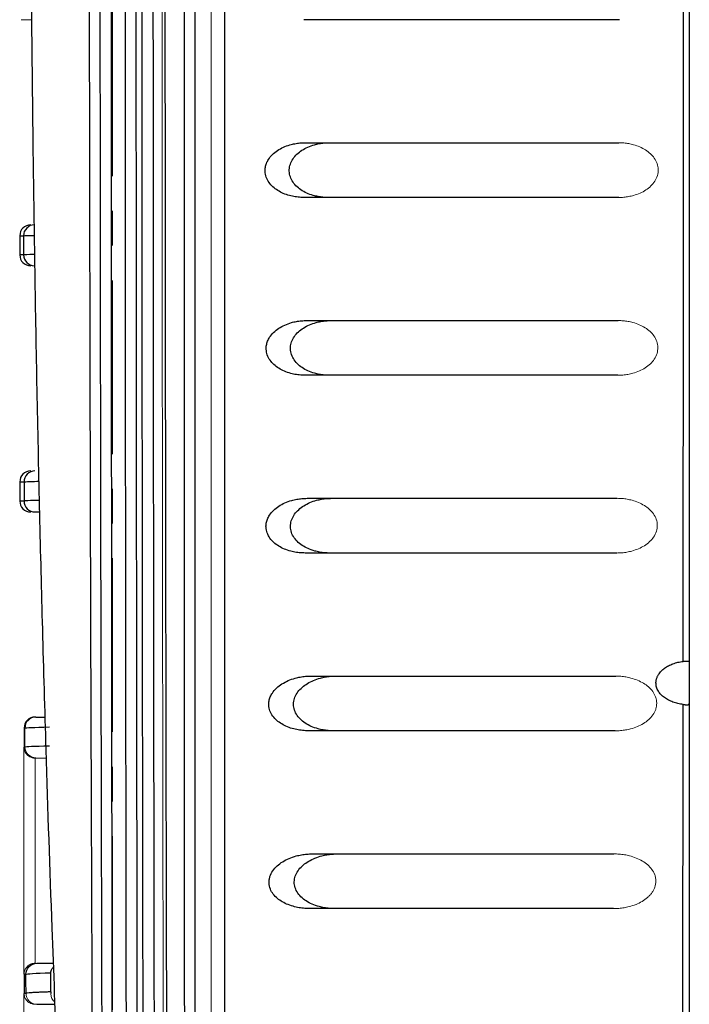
# Model space of a CAD drawing. Header units: millimetres. Extents: x 0 to 1118, y 0 to 864.
# Tile 65 of 76: x 530 to 555, y 613 to 649. Entities that reach past the tile are written whole.
import ezdxf

# ---------------------------------------------------------------- set-up
doc = ezdxf.new("R2010")
doc.units = ezdxf.units.MM
doc.linetypes.add('CENTER', pattern=[10.16, 6.35, -1.27, 1.27, -1.27])

msp = doc.modelspace()

# ---------------------------------------------------------------- linework, layer by layer
at = {"color": 7, "linetype": 'Continuous', "lineweight": 30}
for p, q in [((554.916, 744.255), (554.916, 579.255)), ((552.356, 649.255), (540.812, 649.255)), ((530.416, 641.355), (530.416, 640.654)), ((530.416, 632.355), (530.416, 631.653)), ((530.973, 631.255), (531.151, 631.255)), ((554.681, 610.013), (554.692, 624.217)), ((530.575, 623.355), (530.575, 622.655)), ((530.602, 622.655), (530.575, 622.655)), ((530.575, 614.355), (530.575, 613.655)), ((530.575, 614.355), (530.641, 614.355))]:
    msp.add_line(p, q, dxfattribs=at)
at = {"color": 7, "linetype": 'CENTER', "lineweight": 0}
msp.add_line((533.808, 741.323), (533.808, 583.862), dxfattribs=at)
at = {"color": 8, "linetype": 'Continuous', "lineweight": 30}
for p, q in [((530.416, 641.355), (530.551, 641.355)), ((530.416, 632.355), (530.571, 632.355))]:
    msp.add_line(p, q, dxfattribs=at)
at = {"color": 144, "linetype": 'Continuous', "lineweight": 0}
for p, q in [((530.566, 622.655), (530.566, 614.355)), ((530.974, 622.254), (530.974, 614.755)), ((530.974, 614.755), (530.974, 622.254)), ((530.566, 613.655), (530.566, 605.355))]:
    msp.add_line(p, q, dxfattribs=at)
at = {"color": 7, "linetype": 'Continuous', "lineweight": 30}
for centre, start, end in [((530.816, 641.355), 90, 180), ((530.816, 640.655), 180.019, 270), ((530.816, 632.355), 90, 180), ((530.816, 631.655), 180.019, 270)]:
    msp.add_arc(centre, 0.4, start, end, dxfattribs=at)
at = {"color": 144, "linetype": 'Continuous', "lineweight": 0}
for points, knots in [([(535.833, 767.391), (535.83, 766.654), (535.823, 765.12), (535.814, 762.73), (535.804, 760.161), (535.793, 757.414), (535.783, 754.488), (535.772, 751.383), (535.761, 748.099), (535.749, 744.635), (535.726, 737.238), (535.699, 727.229), (535.665, 711.937), (535.644, 699.354), (535.629, 685.975), (535.621, 674.835), (535.618, 661.762), (535.621, 648.682), (535.629, 637.537), (535.644, 624.15), (535.665, 611.567), (535.699, 596.28), (535.728, 585.685), (535.754, 577.194), (535.771, 572.2), (535.788, 567.61), (535.804, 563.422), (535.818, 559.636), (535.828, 557.246), (535.833, 556.118)], [0, 0, 0, 0, 0.010511, 0.021867, 0.034068, 0.047114, 0.061005, 0.075741, 0.091322, 0.107748, 0.125019, 0.196531, 0.249995, 0.342121, 0.374999, 0.439665, 0.5, 0.560225, 0.625002, 0.657956, 0.750006, 0.803471, 0.874982, 0.900571, 0.924259, 0.946046, 0.965932, 0.983917, 1, 1, 1, 1]), ([(537.416, 730.255), (537.416, 701.45), (537.416, 672.566), (537.416, 614.84), (537.416, 585.997), (537.416, 557.277)], [0, 0, 0, 0, 0.5, 0.5, 1, 1, 1, 1]), ([(530.498, 649.255), (530.498, 649.255), (530.412, 649.255), (530.524, 649.255), (530.822, 649.255), (530.864, 649.255)], [0, 0, 0, 0, 0.002421, 0.862725, 1, 1, 1, 1]), ([(552.341, 644.755), (552.371, 644.754), (552.432, 644.753), (552.522, 644.747), (552.612, 644.738), (552.7, 644.724), (552.787, 644.706), (552.924, 644.671), (553.103, 644.609), (553.312, 644.499), (553.492, 644.363), (553.64, 644.198), (553.745, 644.003), (553.788, 643.778), (553.759, 643.547), (553.659, 643.341), (553.51, 643.164), (553.326, 643.021), (553.112, 642.905), (552.9, 642.831), (552.7, 642.785), (552.518, 642.759), (552.395, 642.756), (552.333, 642.755)], [0, 0, 0, 0, 0.025336, 0.0504, 0.075224, 0.099844, 0.124293, 0.148608, 0.215683, 0.278423, 0.337424, 0.390722, 0.444293, 0.493947, 0.544725, 0.599257, 0.65433, 0.716019, 0.779604, 0.848233, 0.897996, 0.948487, 1, 1, 1, 1]), ([(552.312, 638.255), (552.343, 638.254), (552.404, 638.253), (552.496, 638.247), (552.586, 638.238), (552.675, 638.224), (552.764, 638.206), (552.902, 638.171), (553.083, 638.109), (553.294, 637.999), (553.477, 637.863), (553.626, 637.696), (553.733, 637.5), (553.775, 637.274), (553.744, 637.043), (553.641, 636.837), (553.49, 636.661), (553.303, 636.518), (553.086, 636.404), (552.873, 636.33), (552.671, 636.284), (552.488, 636.259), (552.364, 636.256), (552.301, 636.255)], [0, 0, 0, 0, 0.0254036, 0.050533, 0.0754209, 0.1001009, 0.1246074, 0.1489756, 0.2161805, 0.2789923, 0.338093, 0.3914017, 0.4450014, 0.4946395, 0.5453095, 0.5998409, 0.6548293, 0.716442, 0.7798847, 0.848378, 0.8980945, 0.9485394, 1, 1, 1, 1]), ([(552.273, 631.755), (552.304, 631.754), (552.366, 631.753), (552.459, 631.747), (552.551, 631.738), (552.642, 631.724), (552.731, 631.706), (552.871, 631.671), (553.055, 631.609), (553.27, 631.499), (553.455, 631.362), (553.607, 631.195), (553.715, 630.999), (553.757, 630.77), (553.724, 630.538), (553.617, 630.332), (553.462, 630.157), (553.273, 630.016), (553.053, 629.903), (552.837, 629.83), (552.633, 629.784), (552.447, 629.759), (552.322, 629.756), (552.258, 629.755)], [0, 0, 0, 0, 0.025474, 0.050671, 0.075625, 0.100368, 0.124934, 0.149356, 0.21669, 0.279565, 0.338764, 0.392063, 0.445688, 0.495273, 0.545811, 0.600358, 0.655258, 0.716818, 0.78012, 0.848482, 0.898164, 0.948577, 1, 1, 1, 1]), ([(552.222, 625.255), (552.254, 625.254), (552.317, 625.253), (552.412, 625.247), (552.505, 625.238), (552.598, 625.224), (552.689, 625.206), (552.831, 625.171), (553.018, 625.109), (553.298, 624.969), (553.538, 624.771), (553.674, 624.531), (553.714, 624.382), (553.724, 624.266), (553.717, 624.148), (553.68, 623.996), (553.586, 623.825), (553.428, 623.653), (553.235, 623.513), (553.011, 623.401), (552.792, 623.329), (552.585, 623.284), (552.396, 623.259), (552.269, 623.256), (552.204, 623.255)], [0, 0, 0, 0, 0.02553, 0.050781, 0.075784, 0.10057, 0.125174, 0.149628, 0.217253, 0.280026, 0.392414, 0.444258, 0.469994, 0.495927, 0.522054, 0.547933, 0.600938, 0.655767, 0.717115, 0.780332, 0.8486, 0.898244, 0.948621, 1, 1, 1, 1]), ([(530.57, 622.655), (530.571, 622.642), (530.572, 622.616), (530.578, 622.579), (530.587, 622.542), (530.604, 622.496), (530.633, 622.439), (530.682, 622.376), (530.743, 622.325), (530.806, 622.29), (530.865, 622.269), (530.919, 622.257), (530.956, 622.255), (530.974, 622.255)], [0, 0, 0, 0, 0.0742749, 0.1489274, 0.2176831, 0.2896842, 0.4187943, 0.5480669, 0.6733688, 0.7822952, 0.8575404, 0.9297227, 1, 1, 1, 1]), ([(531.002, 622.255), (531.027, 622.255), (531.057, 622.255), (531.338, 622.255), (531.392, 622.255)], [0, 0, 0, 0, 0.8059751, 1, 1, 1, 1]), ([(552.159, 618.755), (552.192, 618.754), (552.257, 618.753), (552.353, 618.747), (552.449, 618.738), (552.543, 618.724), (552.636, 618.706), (552.782, 618.672), (552.972, 618.61), (553.197, 618.5), (553.39, 618.363), (553.548, 618.197), (553.643, 618.03), (553.686, 617.882), (553.702, 617.725), (553.671, 617.566), (553.609, 617.423), (553.547, 617.326), (553.471, 617.237), (553.355, 617.128), (553.187, 617.009), (552.96, 616.9), (552.737, 616.828), (552.525, 616.784), (552.333, 616.759), (552.203, 616.756), (552.137, 616.755)], [0, 0, 0, 0, 0.025593, 0.050903, 0.075961, 0.100798, 0.125445, 0.149936, 0.217499, 0.280497, 0.340112, 0.393221, 0.444945, 0.470963, 0.495788, 0.548384, 0.574608, 0.60173, 0.628285, 0.657555, 0.717753, 0.780326, 0.848597, 0.89825, 0.948632, 1, 1, 1, 1]), ([(530.974, 614.755), (530.962, 614.754), (530.94, 614.754), (530.906, 614.749), (530.872, 614.742), (530.839, 614.732), (530.794, 614.713), (530.738, 614.681), (530.679, 614.629), (530.632, 614.568), (530.597, 614.5), (530.58, 614.442), (530.572, 614.393), (530.571, 614.367), (530.57, 614.355)], [0, 0, 0, 0, 0.043902, 0.088457, 0.133969, 0.180721, 0.228974, 0.336165, 0.459828, 0.586078, 0.711541, 0.850868, 0.925088, 1, 1, 1, 1]), ([(530.57, 613.655), (530.571, 613.642), (530.572, 613.616), (530.578, 613.579), (530.587, 613.542), (530.604, 613.496), (530.633, 613.439), (530.682, 613.376), (530.743, 613.325), (530.806, 613.29), (530.865, 613.269), (530.919, 613.257), (530.956, 613.255), (530.974, 613.255)], [0, 0, 0, 0, 0.0742867, 0.1489508, 0.2177149, 0.2897274, 0.4188645, 0.5481405, 0.6734385, 0.7823925, 0.8576117, 0.9297617, 1, 1, 1, 1]), ([(531.045, 613.255), (530.94, 613.255), (530.836, 613.298), (530.688, 613.446), (530.645, 613.55), (530.645, 613.655)], [0, 0, 0, 0, 0.5, 0.5, 1, 1, 1, 1]), ([(531.548, 613.655), (531.555, 613.603), (531.567, 613.499), (531.632, 613.386), (531.691, 613.349), (531.707, 613.339)], [0, 0, 0, 0, 0.4202871, 0.8405702, 1, 1, 1, 1])]:
    msp.add_open_spline(points, degree=3, knots=knots, dxfattribs=at)
at = {"color": 7, "linetype": 'Continuous', "lineweight": 30}
for points, knots in [([(536.475, 767.22), (536.474, 766.458), (536.473, 764.936), (536.471, 762.651), (536.468, 760.366), (536.466, 758.081), (536.464, 755.794), (536.462, 753.508), (536.461, 751.22), (536.459, 748.933), (536.457, 746.644), (536.455, 744.355), (536.454, 742.066), (536.452, 739.777), (536.451, 737.486), (536.449, 735.196), (536.448, 732.905), (536.447, 730.613), (536.446, 728.322), (536.444, 726.03), (536.443, 723.737), (536.442, 721.444), (536.441, 719.151), (536.44, 716.858), (536.439, 712.603), (536.435, 703.044), (536.431, 689.405), (536.429, 674.525), (536.429, 664.251), (536.429, 657.351), (536.429, 652.948), (536.43, 648.546), (536.43, 644.143), (536.431, 639.741), (536.431, 635.339), (536.432, 630.938), (536.433, 626.538), (536.435, 622.138), (536.436, 617.739), (536.437, 613.341), (536.439, 608.944), (536.441, 604.548), (536.443, 600.153), (536.445, 595.76), (536.448, 591.367), (536.45, 586.977), (536.453, 582.587), (536.456, 578.199), (536.459, 573.813), (536.463, 569.429), (536.467, 565.047), (536.471, 560.667), (536.474, 557.749), (536.475, 556.289)], [0, 0, 0, 0, 0.010869, 0.021738, 0.032608, 0.043477, 0.054346, 0.065216, 0.076086, 0.086955, 0.097825, 0.108695, 0.119565, 0.130435, 0.141304, 0.152174, 0.163044, 0.173914, 0.184784, 0.195654, 0.206523, 0.217393, 0.228263, 0.239133, 0.250002, 0.288749, 0.375002, 0.443723, 0.500001, 0.520834, 0.541668, 0.562501, 0.583335, 0.604168, 0.625001, 0.645834, 0.666668, 0.687501, 0.708334, 0.729167, 0.750001, 0.770834, 0.791668, 0.812501, 0.833335, 0.854169, 0.875002, 0.895836, 0.916669, 0.937503, 0.958335, 0.979168, 1, 1, 1, 1]), ([(536.816, 767.245), (536.816, 766.483), (536.816, 764.959), (536.816, 762.673), (536.816, 760.386), (536.816, 758.099), (536.816, 755.812), (536.816, 753.524), (536.816, 751.236), (536.816, 748.948), (536.816, 746.659), (536.816, 744.37), (536.816, 742.08), (536.816, 739.79), (536.816, 737.5), (536.816, 735.209), (536.816, 732.918), (536.816, 730.627), (536.816, 728.335), (536.816, 726.043), (536.816, 723.751), (536.816, 721.458), (536.816, 719.165), (536.816, 716.872), (536.816, 710.944), (536.816, 701.38), (536.816, 688.175), (536.816, 674.966), (536.816, 661.755), (536.816, 648.543), (536.816, 635.334), (536.816, 622.129), (536.816, 611.864), (536.816, 604.535), (536.816, 600.14), (536.816, 595.747), (536.816, 591.354), (536.816, 586.964), (536.816, 582.574), (536.816, 578.186), (536.816, 573.799), (536.816, 569.413), (536.816, 565.029), (536.816, 560.645), (536.816, 557.725), (536.816, 556.264)], [0, 0, 0, 0, 0.010875, 0.02175, 0.032624, 0.043496, 0.054368, 0.065239, 0.07611, 0.08698, 0.097849, 0.108718, 0.119587, 0.130455, 0.141322, 0.15219, 0.163057, 0.173924, 0.184791, 0.195658, 0.206525, 0.217392, 0.22826, 0.239127, 0.249995, 0.312507, 0.375004, 0.437498, 0.5, 0.562501, 0.624995, 0.687492, 0.750005, 0.770835, 0.791663, 0.812492, 0.83332, 0.854149, 0.874979, 0.89581, 0.916643, 0.937478, 0.958315, 0.979156, 1, 1, 1, 1]), ([(534.392, 748.614), (534.39, 747.931), (534.385, 746.126), (534.377, 743.422), (534.369, 740.495), (534.354, 735.077), (534.326, 723.328), (534.299, 708.65), (534.271, 686.922), (534.26, 665.174), (534.269, 640.008), (534.29, 620.945), (534.314, 606.469), (534.333, 597.427), (534.348, 591.146), (534.36, 586.328), (534.371, 582.114), (534.381, 578.503), (534.389, 576.098), (534.392, 574.895)], [0, 0, 0, 0, 0.011833, 0.03125, 0.046823, 0.062501, 0.125002, 0.250001, 0.316024, 0.499997, 0.624997, 0.749997, 0.828892, 0.874998, 0.906249, 0.937499, 0.95834, 0.979174, 1, 1, 1, 1]), ([(534.805, 574.932), (534.761, 589.361), (534.729, 603.821), (534.686, 632.772), (534.676, 647.263), (534.676, 676.246), (534.686, 690.738), (534.729, 719.689), (534.761, 734.148), (534.805, 748.577)], [0, 0, 0, 0, 0.25, 0.25, 0.5, 0.5, 0.75, 0.75, 1, 1, 1, 1]), ([(535.005, 748.577), (534.919, 719.721), (534.875, 690.738), (534.875, 632.771), (534.919, 603.788), (535.005, 574.933)], [0, 0, 0, 0, 0.5, 0.5, 1, 1, 1, 1]), ([(535.417, 748.539), (535.415, 747.81), (535.41, 746.354), (535.404, 744.177), (535.398, 742.012), (535.392, 739.861), (535.383, 736.625), (535.372, 732.302), (535.355, 725.076), (535.337, 716.042), (535.313, 701.571), (535.293, 683.477), (535.285, 661.755), (535.293, 640.032), (535.313, 621.938), (535.337, 607.468), (535.354, 598.797), (535.37, 592.293), (535.379, 588.315), (535.389, 584.703), (535.398, 581.471), (535.407, 578.231), (535.414, 576.067), (535.417, 574.97)], [0, 0, 0, 0, 0.012652, 0.025227, 0.037727, 0.050152, 0.062501, 0.09376, 0.125002, 0.187552, 0.250002, 0.375088, 0.5, 0.624911, 0.749998, 0.812439, 0.874998, 0.899958, 0.924999, 0.943849, 0.9625, 0.980981, 1, 1, 1, 1]), ([(533.172, 587.271), (533.159, 587.446), (533.132, 587.796), (533.092, 588.326), (533.052, 588.858), (533.013, 589.393), (532.974, 589.93), (532.936, 590.471), (532.897, 591.014), (532.833, 591.942), (532.721, 593.609), (532.517, 596.802), (532.28, 600.93), (532.02, 606.009), (531.798, 610.936), (531.577, 616.555), (531.399, 621.8), (531.214, 628.257), (531.047, 635.419), (530.905, 644.095), (530.819, 652.895), (530.8, 658.835), (530.8, 661.851), (530.8, 661.953), (530.8, 662.067), (530.8, 662.194), (530.8, 662.334), (530.8, 662.487), (530.8, 662.653), (530.801, 662.832), (530.801, 663.024), (530.801, 663.228), (530.801, 663.446), (530.802, 663.676), (530.802, 663.92), (530.802, 664.176), (530.803, 664.445), (530.803, 664.727), (530.804, 665.022), (530.805, 665.33), (530.806, 665.651), (530.807, 665.985), (530.808, 666.331), (530.809, 666.69), (530.81, 667.063), (530.812, 667.448), (530.814, 667.845), (530.816, 668.256), (530.818, 668.679), (530.82, 669.116), (530.822, 669.565), (530.825, 670.026), (530.828, 670.501), (530.831, 670.988), (530.835, 671.487), (530.838, 672), (530.842, 672.525), (530.847, 673.062), (530.851, 673.612), (530.856, 674.175), (530.862, 674.75), (530.868, 675.338), (530.874, 675.937), (530.88, 676.55), (530.887, 677.174), (530.895, 677.811), (530.902, 678.46), (530.911, 679.12), (530.919, 679.793), (530.929, 680.478), (530.939, 681.175), (530.949, 681.884), (530.96, 682.604), (530.971, 683.336), (530.984, 684.079), (530.996, 684.834), (531.01, 685.601), (531.024, 686.378), (531.039, 687.167), (531.054, 687.966), (531.07, 688.777), (531.087, 689.598), (531.105, 690.43), (531.124, 691.273), (531.143, 692.126), (531.163, 692.989), (531.185, 693.862), (531.207, 694.745), (531.229, 695.637), (531.253, 696.539), (531.278, 697.451), (531.304, 698.371), (531.331, 699.301), (531.359, 700.239), (531.388, 701.185), (531.418, 702.14), (531.449, 703.103), (531.481, 704.074), (531.514, 705.052), (531.549, 706.037), (531.585, 707.03), (531.622, 708.029), (531.66, 709.035), (531.7, 710.046), (531.741, 711.064), (531.783, 712.087), (531.826, 713.115), (531.871, 714.148), (531.917, 715.186), (531.965, 716.228), (532.014, 717.273), (532.065, 718.322), (532.117, 719.374), (532.171, 720.429), (532.226, 721.485), (532.283, 722.544), (532.341, 723.603), (532.401, 724.664), (532.463, 725.725), (532.526, 726.786), (532.591, 727.846), (532.657, 728.906), (532.726, 729.963), (532.796, 731.019), (532.868, 732.072), (532.941, 733.122), (533.016, 734.168), (533.094, 735.211), (533.146, 735.897), (533.172, 736.241)], [0, 0, 0, 0, 0.004487, 0.008968, 0.013442, 0.01791, 0.02237, 0.026824, 0.031271, 0.035712, 0.049464, 0.071423, 0.110818, 0.142842, 0.181875, 0.214263, 0.257285, 0.285688, 0.339253, 0.392822, 0.446395, 0.499969, 0.500504, 0.501117, 0.501808, 0.502577, 0.503424, 0.504349, 0.505353, 0.506434, 0.507594, 0.508831, 0.510147, 0.511541, 0.513013, 0.514563, 0.516191, 0.517898, 0.519682, 0.521544, 0.523485, 0.525504, 0.527601, 0.529775, 0.532028, 0.534359, 0.536769, 0.539256, 0.541821, 0.544465, 0.547186, 0.549986, 0.552864, 0.555819, 0.558853, 0.561965, 0.565155, 0.568423, 0.57177, 0.575194, 0.578696, 0.582277, 0.585935, 0.589672, 0.593487, 0.597379, 0.60135, 0.605399, 0.609526, 0.613731, 0.618015, 0.622376, 0.626815, 0.631332, 0.635928, 0.640601, 0.645353, 0.650183, 0.65509, 0.660076, 0.66514, 0.670282, 0.675502, 0.6808, 0.686176, 0.69163, 0.697162, 0.702773, 0.708461, 0.714227, 0.720072, 0.725994, 0.731995, 0.738074, 0.74423, 0.750465, 0.756778, 0.763169, 0.769638, 0.776185, 0.78281, 0.789513, 0.796294, 0.803153, 0.81009, 0.817105, 0.824199, 0.83137, 0.83862, 0.845947, 0.853353, 0.860836, 0.868398, 0.876038, 0.883755, 0.891551, 0.899425, 0.907377, 0.915407, 0.923515, 0.931701, 0.939965, 0.948307, 0.956727, 0.965226, 0.973802, 0.982457, 0.991189, 1, 1, 1, 1]), ([(533.199, 735.855), (533.195, 735.261), (533.184, 733.64), (533.164, 730.559), (533.141, 726.625), (533.115, 722.081), (533.08, 715.328), (533.045, 707.519), (533.009, 697.743), (532.966, 682.883), (532.937, 658.153), (532.977, 633.933), (533.047, 615.408), (533.082, 607.776), (533.114, 601.607), (533.139, 597.134), (533.163, 593.093), (533.183, 590.013), (533.194, 588.322), (533.199, 587.657)], [0, 0, 0, 0, 0.012054, 0.032888, 0.062501, 0.091852, 0.125002, 0.199354, 0.250005, 0.322876, 0.500006, 0.749995, 0.812497, 0.874998, 0.904582, 0.937499, 0.965686, 0.98652, 1, 1, 1, 1]), ([(533.516, 587.696), (533.513, 588.353), (533.507, 589.667), (533.499, 591.637), (533.491, 593.609), (533.483, 595.58), (533.476, 597.552), (533.469, 599.524), (533.462, 601.497), (533.455, 603.469), (533.448, 605.442), (533.442, 607.416), (533.436, 609.389), (533.43, 611.363), (533.424, 613.337), (533.419, 615.312), (533.414, 617.286), (533.409, 619.261), (533.404, 621.236), (533.4, 623.212), (533.395, 625.187), (533.391, 627.163), (533.387, 629.139), (533.384, 631.115), (533.381, 633.091), (533.377, 635.067), (533.374, 637.044), (533.372, 639.02), (533.369, 640.997), (533.367, 642.974), (533.365, 644.951), (533.363, 646.928), (533.362, 648.905), (533.36, 650.882), (533.359, 652.859), (533.358, 654.836), (533.358, 656.814), (533.357, 658.791), (533.357, 660.768), (533.357, 662.745), (533.357, 664.723), (533.358, 666.7), (533.358, 668.677), (533.359, 670.655), (533.36, 672.632), (533.362, 674.609), (533.363, 676.586), (533.365, 678.563), (533.367, 680.54), (533.369, 682.517), (533.372, 684.493), (533.374, 686.47), (533.377, 688.446), (533.38, 690.422), (533.384, 692.399), (533.387, 694.375), (533.391, 696.35), (533.395, 698.326), (533.4, 700.301), (533.404, 702.277), (533.409, 704.252), (533.414, 706.227), (533.419, 708.201), (533.424, 710.175), (533.43, 712.15), (533.436, 714.123), (533.442, 716.097), (533.448, 718.07), (533.455, 720.043), (533.461, 722.016), (533.468, 723.988), (533.476, 725.961), (533.483, 727.932), (533.491, 729.904), (533.499, 731.875), (533.507, 733.846), (533.513, 735.159), (533.515, 735.816)], [0, 0, 0, 0, 0.0133339, 0.0266678, 0.0400017, 0.0533356, 0.0666694, 0.0800032, 0.0933369, 0.1066706, 0.1200043, 0.133338, 0.1466716, 0.1600052, 0.1733387, 0.1866722, 0.2000058, 0.2133392, 0.2266727, 0.2400062, 0.2533396, 0.266673, 0.2800064, 0.2933398, 0.3066731, 0.3200065, 0.3333398, 0.3466731, 0.3600064, 0.3733396, 0.3866729, 0.4000062, 0.4133394, 0.4266726, 0.4400058, 0.453339, 0.4666722, 0.4800054, 0.4933386, 0.5066718, 0.520005, 0.5333381, 0.5466713, 0.5600044, 0.5733376, 0.5866707, 0.6000038, 0.613337, 0.6266701, 0.6400032, 0.6533364, 0.6666695, 0.6800026, 0.6933357, 0.7066689, 0.720002, 0.7333351, 0.7466683, 0.7600014, 0.7733346, 0.7866677, 0.8000009, 0.8133341, 0.8266673, 0.8400004, 0.8533336, 0.8666669, 0.8800001, 0.8933333, 0.9066666, 0.9199999, 0.9333332, 0.9466665, 0.9599999, 0.9733332, 0.9866666, 1, 1, 1, 1]), ([(533.832, 735.777), (533.83, 735.048), (533.827, 733.589), (533.823, 731.402), (533.819, 729.216), (533.814, 727.032), (533.81, 724.85), (533.807, 722.67), (533.803, 720.491), (533.799, 718.314), (533.796, 716.139), (533.792, 713.966), (533.789, 711.794), (533.786, 709.624), (533.783, 707.456), (533.781, 705.289), (533.778, 703.124), (533.776, 700.961), (533.771, 696.429), (533.764, 689.53), (533.758, 680.264), (533.755, 671.007), (533.753, 658.67), (533.757, 643.236), (533.769, 627.808), (533.784, 615.463), (533.795, 607.756), (533.805, 601.589), (533.812, 597.493), (533.819, 593.913), (533.825, 590.835), (533.83, 588.772), (533.832, 587.735)], [0, 0, 0, 0, 0.014819, 0.029624, 0.044415, 0.059191, 0.073952, 0.088699, 0.103433, 0.118152, 0.132857, 0.147548, 0.162225, 0.176889, 0.191538, 0.206175, 0.220798, 0.235407, 0.250003, 0.31262, 0.375153, 0.437612, 0.500003, 0.62485, 0.749998, 0.81241, 0.874998, 0.906261, 0.937499, 0.958105, 0.978939, 1, 1, 1, 1]), ([(537.913, 729.727), (537.913, 728.922), (537.913, 727.335), (537.913, 724.988), (537.913, 722.709), (537.912, 720.498), (537.912, 718.355), (537.912, 716.279), (537.912, 714.271), (537.912, 712.331), (537.912, 710.458), (537.912, 708.654), (537.911, 706.918), (537.911, 705.249), (537.911, 703.649), (537.911, 702.116), (537.911, 700.652), (537.911, 699.256), (537.911, 697.927), (537.911, 696.667), (537.911, 695.475), (537.91, 694.351), (537.91, 693.295), (537.91, 692.308), (537.91, 691.388), (537.91, 690.537), (537.91, 689.753), (537.91, 689.038), (537.91, 688.391), (537.91, 687.813), (537.91, 687.302), (537.91, 686.86), (537.91, 686.486), (537.91, 686.18), (537.91, 685.942), (537.91, 685.772), (537.91, 681.882), (537.909, 674.329), (537.909, 663.172), (537.909, 652.261), (537.91, 642.324), (537.91, 632.657), (537.911, 622.561), (537.912, 610.61), (537.913, 599.113), (537.913, 588.962), (537.914, 581.045), (537.915, 573.95), (537.915, 567.675), (537.915, 562.218), (537.916, 557.579), (537.916, 554.759), (537.916, 553.485)], [0, 0, 0, 0, 0.0137073, 0.027029, 0.0399651, 0.0525154, 0.0646799, 0.0764586, 0.0878514, 0.0988581, 0.1094789, 0.1197136, 0.1295621, 0.1390245, 0.1481007, 0.1567907, 0.1650944, 0.1730118, 0.1805429, 0.1876876, 0.194446, 0.200818, 0.2068036, 0.2124028, 0.2176156, 0.222442, 0.2268819, 0.2309353, 0.2346023, 0.2378828, 0.2407768, 0.2432843, 0.2454054, 0.2471399, 0.248488, 0.2494495, 0.2500246, 0.3146386, 0.3778605, 0.4396874, 0.5001171, 0.5468098, 0.6040507, 0.671834, 0.7501509, 0.7997758, 0.8447534, 0.8850854, 0.9207739, 0.9518212, 0.9782292, 1, 1, 1, 1]), ([(535.808, 720.279), (535.802, 718.337), (535.783, 711.887), (535.758, 699.613), (535.733, 683.568), (535.722, 666.369), (535.725, 649.85), (535.741, 633.821), (535.769, 618.134), (535.799, 605.296), (535.824, 597.689), (535.831, 595.398)], [0, 0, 0, 0, 0.0467171, 0.1551718, 0.2949182, 0.4320767, 0.5680255, 0.6914307, 0.8168979, 0.9448646, 1, 1, 1, 1]), ([(554.693, 625.793), (554.696, 631.578), (554.702, 643.302), (554.703, 655.027), (554.704, 660.967)], [0, 0, 0, 0, 0.493402, 1, 1, 1, 1]), ([(540.813, 642.755), (540.777, 642.755), (540.705, 642.756), (540.599, 642.765), (540.494, 642.779), (540.39, 642.798), (540.244, 642.833), (540.062, 642.896), (539.856, 643.003), (539.679, 643.136), (539.533, 643.298), (539.429, 643.489), (539.39, 643.686), (539.4, 643.86), (539.442, 644.009), (539.525, 644.169), (539.659, 644.332), (539.846, 644.48), (540.064, 644.599), (540.279, 644.676), (540.482, 644.724), (540.666, 644.75), (540.791, 644.753), (540.854, 644.755)], [0, 0, 0, 0, 0.029916, 0.059456, 0.088675, 0.117631, 0.146383, 0.212551, 0.274452, 0.33264, 0.385195, 0.438164, 0.487158, 0.521045, 0.555694, 0.593159, 0.648753, 0.711354, 0.776219, 0.84601, 0.89658, 0.947808, 1, 1, 1, 1]), ([(541.696, 642.755), (541.665, 642.755), (541.603, 642.756), (541.511, 642.762), (541.42, 642.772), (541.33, 642.787), (541.241, 642.805), (541.101, 642.841), (540.918, 642.907), (540.704, 643.025), (540.522, 643.172), (540.382, 643.349), (540.292, 643.55), (540.267, 643.768), (540.309, 643.983), (540.411, 644.177), (540.558, 644.347), (540.743, 644.489), (540.958, 644.604), (541.171, 644.679), (541.371, 644.725), (541.551, 644.75), (541.673, 644.753), (541.735, 644.755)], [0, 0, 0, 0, 0.025855, 0.051414, 0.076715, 0.101793, 0.126686, 0.151432, 0.220793, 0.285512, 0.346817, 0.401294, 0.452826, 0.500747, 0.548353, 0.60018, 0.654664, 0.715536, 0.780144, 0.849049, 0.898664, 0.948885, 1, 1, 1, 1]), ([(540.854, 644.755), (542.775, 644.755), (546.604, 644.755), (550.433, 644.755), (552.341, 644.755)], [0, 0, 0, 0, 0.501857, 1, 1, 1, 1]), ([(552.333, 642.755), (550.42, 642.755), (546.579, 642.755), (542.74, 642.755), (540.813, 642.755)], [0, 0, 0, 0, 0.498122, 1, 1, 1, 1]), ([(530.951, 641.755), (530.847, 641.755), (530.743, 641.711), (530.595, 641.563), (530.551, 641.459), (530.551, 641.355)], [0, 0, 0, 0, 0.5, 0.5, 1, 1, 1, 1]), ([(530.553, 640.655), (530.553, 640.55), (530.596, 640.446), (530.744, 640.298), (530.848, 640.255), (530.953, 640.255)], [0, 0, 0, 0, 0.5, 0.5, 1, 1, 1, 1]), ([(540.858, 636.255), (540.822, 636.255), (540.75, 636.256), (540.643, 636.265), (540.537, 636.278), (540.433, 636.297), (540.286, 636.333), (540.103, 636.395), (539.896, 636.501), (539.718, 636.633), (539.571, 636.795), (539.466, 636.985), (539.427, 637.182), (539.438, 637.356), (539.481, 637.506), (539.566, 637.667), (539.703, 637.831), (539.892, 637.979), (540.113, 638.098), (540.331, 638.176), (540.537, 638.224), (540.724, 638.25), (540.85, 638.253), (540.914, 638.255)], [0, 0, 0, 0, 0.029842, 0.059303, 0.088436, 0.117299, 0.145948, 0.211933, 0.273609, 0.331614, 0.383928, 0.436712, 0.485459, 0.519267, 0.553918, 0.591492, 0.64719, 0.710048, 0.775243, 0.845332, 0.896141, 0.947596, 1, 1, 1, 1]), ([(541.748, 636.255), (541.716, 636.255), (541.654, 636.256), (541.561, 636.262), (541.469, 636.272), (541.378, 636.287), (541.289, 636.305), (541.148, 636.341), (540.963, 636.407), (540.747, 636.525), (540.564, 636.672), (540.423, 636.851), (540.334, 637.053), (540.312, 637.272), (540.357, 637.487), (540.462, 637.68), (540.612, 637.85), (540.799, 637.99), (541.017, 638.105), (541.232, 638.179), (541.434, 638.225), (541.616, 638.25), (541.739, 638.253), (541.801, 638.255)], [0, 0, 0, 0, 0.025897, 0.051493, 0.076822, 0.101921, 0.126827, 0.151578, 0.221032, 0.285743, 0.347118, 0.401509, 0.452953, 0.500821, 0.548291, 0.600145, 0.654602, 0.715443, 0.780051, 0.848945, 0.898613, 0.948871, 1, 1, 1, 1]), ([(540.914, 638.255), (542.82, 638.255), (546.618, 638.255), (550.419, 638.255), (552.312, 638.255)], [0, 0, 0, 0, 0.50187, 1, 1, 1, 1]), ([(552.301, 636.255), (550.4, 636.255), (546.585, 636.255), (542.772, 636.255), (540.858, 636.255)], [0, 0, 0, 0, 0.4981014, 1, 1, 1, 1]), ([(530.971, 632.755), (530.866, 632.755), (530.762, 632.711), (530.614, 632.563), (530.571, 632.459), (530.571, 632.355)], [0, 0, 0, 0, 0.5, 0.5, 1, 1, 1, 1]), ([(530.573, 631.655), (530.573, 631.55), (530.616, 631.446), (530.764, 631.298), (530.868, 631.255), (530.973, 631.255)], [0, 0, 0, 0, 0.5, 0.5, 1, 1, 1, 1]), ([(540.862, 629.755), (540.826, 629.755), (540.753, 629.756), (540.645, 629.765), (540.539, 629.778), (540.434, 629.797), (540.286, 629.832), (540.102, 629.893), (539.893, 629.999), (539.713, 630.13), (539.565, 630.29), (539.458, 630.48), (539.419, 630.678), (539.43, 630.853), (539.475, 631.003), (539.562, 631.164), (539.702, 631.329), (539.895, 631.478), (540.12, 631.598), (540.342, 631.676), (540.552, 631.724), (540.742, 631.75), (540.87, 631.753), (540.934, 631.755)], [0, 0, 0, 0, 0.029763, 0.05914, 0.088183, 0.116948, 0.14549, 0.211279, 0.27271, 0.330517, 0.382566, 0.435144, 0.483598, 0.517308, 0.551952, 0.589651, 0.645455, 0.708611, 0.774163, 0.844577, 0.895651, 0.947359, 1, 1, 1, 1]), ([(541.761, 629.755), (541.73, 629.755), (541.666, 629.756), (541.572, 629.762), (541.479, 629.772), (541.387, 629.786), (541.297, 629.805), (541.154, 629.841), (540.966, 629.907), (540.748, 630.025), (540.563, 630.172), (540.421, 630.352), (540.332, 630.555), (540.313, 630.776), (540.362, 630.992), (540.471, 631.183), (540.625, 631.352), (540.815, 631.492), (541.036, 631.606), (541.254, 631.68), (541.458, 631.725), (541.643, 631.75), (541.767, 631.753), (541.83, 631.755)], [0, 0, 0, 0, 0.025947, 0.051585, 0.07695, 0.102077, 0.127001, 0.151762, 0.221311, 0.286022, 0.347464, 0.401731, 0.453084, 0.500868, 0.548175, 0.600062, 0.654472, 0.715278, 0.779898, 0.848789, 0.898526, 0.948839, 1, 1, 1, 1]), ([(540.934, 631.755), (542.83, 631.755), (546.608, 631.755), (550.389, 631.755), (552.273, 631.755)], [0, 0, 0, 0, 0.501905, 1, 1, 1, 1]), ([(552.258, 629.755), (550.365, 629.755), (546.565, 629.755), (542.768, 629.755), (540.862, 629.755)], [0, 0, 0, 0, 0.498059, 1, 1, 1, 1]), ([(553.696, 625.005), (553.696, 625.02), (553.697, 625.05), (553.703, 625.095), (553.712, 625.139), (553.726, 625.183), (553.743, 625.226), (553.764, 625.269), (553.807, 625.343), (553.886, 625.442), (554.011, 625.548), (554.157, 625.638), (554.321, 625.709), (554.501, 625.764), (554.628, 625.783), (554.693, 625.793)], [0, 0, 0, 0, 0.029153, 0.058301, 0.087734, 0.117732, 0.14856, 0.180463, 0.213662, 0.32284, 0.443831, 0.568519, 0.702461, 0.848335, 1, 1, 1, 1]), ([(554.693, 625.793), (554.707, 625.794), (554.735, 625.797), (554.772, 625.801), (554.806, 625.804), (554.835, 625.805), (554.866, 625.803), (554.893, 625.796), (554.913, 625.781), (554.915, 625.764), (554.916, 625.755)], [0, 0, 0, 0, 0.103569, 0.205326, 0.306301, 0.407546, 0.510106, 0.671751, 0.833646, 1, 1, 1, 1]), ([(540.983, 623.255), (540.946, 623.255), (540.872, 623.256), (540.763, 623.265), (540.655, 623.278), (540.55, 623.296), (540.4, 623.331), (540.214, 623.392), (540.002, 623.496), (539.82, 623.626), (539.669, 623.785), (539.561, 623.974), (539.521, 624.173), (539.533, 624.348), (539.579, 624.5), (539.668, 624.662), (539.812, 624.828), (540.01, 624.977), (540.24, 625.097), (540.467, 625.175), (540.68, 625.223), (540.874, 625.25), (541.004, 625.253), (541.07, 625.255)], [0, 0, 0, 0, 0.029685, 0.058979, 0.087934, 0.116602, 0.145037, 0.210627, 0.271804, 0.329407, 0.381174, 0.433536, 0.481651, 0.515243, 0.549868, 0.587705, 0.643607, 0.707095, 0.773018, 0.84377, 0.895124, 0.947102, 1, 1, 1, 1]), ([(541.893, 623.255), (541.861, 623.255), (541.796, 623.256), (541.7, 623.262), (541.606, 623.272), (541.513, 623.286), (541.421, 623.305), (541.276, 623.341), (541.086, 623.406), (540.864, 623.525), (540.676, 623.672), (540.532, 623.853), (540.443, 624.058), (540.426, 624.281), (540.479, 624.496), (540.593, 624.687), (540.751, 624.855), (540.945, 624.994), (541.17, 625.106), (541.391, 625.18), (541.599, 625.225), (541.787, 625.25), (541.913, 625.253), (541.977, 625.255)], [0, 0, 0, 0, 0.026004, 0.051692, 0.0771, 0.102261, 0.127211, 0.151988, 0.221632, 0.286354, 0.347857, 0.401957, 0.453222, 0.500886, 0.548, 0.599922, 0.654263, 0.715027, 0.779673, 0.848573, 0.898397, 0.948784, 1, 1, 1, 1]), ([(541.07, 625.255), (542.935, 625.255), (546.65, 625.255), (550.369, 625.255), (552.222, 625.255)], [0, 0, 0, 0, 0.501913, 1, 1, 1, 1]), ([(554.692, 624.217), (554.659, 624.221), (554.595, 624.229), (554.5, 624.249), (554.408, 624.273), (554.291, 624.312), (554.154, 624.371), (554.005, 624.463), (553.879, 624.571), (553.794, 624.68), (553.743, 624.775), (553.716, 624.85), (553.698, 624.927), (553.697, 624.979), (553.696, 625.005)], [0, 0, 0, 0, 0.075916, 0.150247, 0.223171, 0.294877, 0.432967, 0.560733, 0.682392, 0.791623, 0.847201, 0.899588, 0.95005, 1, 1, 1, 1]), ([(554.692, 624.217), (554.706, 624.215), (554.732, 624.212), (554.764, 624.209), (554.797, 624.206), (554.83, 624.204), (554.865, 624.206), (554.894, 624.213), (554.913, 624.229), (554.915, 624.246), (554.916, 624.255)], [0, 0, 0, 0, 0.102803, 0.190474, 0.26197, 0.390768, 0.51017, 0.675546, 0.83886, 1, 1, 1, 1]), ([(530.975, 623.755), (530.87, 623.755), (530.766, 623.711), (530.618, 623.563), (530.575, 623.459), (530.575, 623.355)], [0, 0, 0, 0, 0.5, 0.5, 1, 1, 1, 1]), ([(531, 623.755), (530.895, 623.755), (530.791, 623.711), (530.643, 623.563), (530.6, 623.459), (530.6, 623.355)], [0, 0, 0, 0, 0.5, 0.5, 1, 1, 1, 1]), ([(531, 623.755), (531.021, 623.755), (531.046, 623.755), (531.31, 623.755), (531.35, 623.755)], [0, 0, 0, 0, 0.848059, 1, 1, 1, 1]), ([(530.602, 622.655), (530.602, 622.774), (530.601, 623.008), (530.6, 623.241), (530.6, 623.355)], [0, 0, 0, 0, 0.513744, 1, 1, 1, 1]), ([(552.204, 623.255), (550.963, 623.255), (548.474, 623.255), (544.733, 623.255), (542.235, 623.255), (540.983, 623.255)], [0, 0, 0, 0, 0.331594, 0.664929, 1, 1, 1, 1]), ([(531.002, 622.255), (530.898, 622.255), (530.794, 622.298), (530.646, 622.446), (530.602, 622.55), (530.602, 622.655)], [0, 0, 0, 0, 0.5, 0.5, 1, 1, 1, 1]), ([(541.018, 616.755), (540.981, 616.755), (540.907, 616.756), (540.796, 616.764), (540.687, 616.777), (540.58, 616.796), (540.428, 616.83), (540.239, 616.89), (539.965, 617.021), (539.73, 617.207), (539.574, 617.464), (539.536, 617.654), (539.542, 617.809), (539.576, 617.965), (539.671, 618.145), (539.834, 618.327), (540.037, 618.477), (540.273, 618.597), (540.505, 618.675), (540.724, 618.723), (540.922, 618.75), (541.056, 618.753), (541.123, 618.755)], [0, 0, 0, 0, 0.029589, 0.05878, 0.087622, 0.116166, 0.144463, 0.210115, 0.270902, 0.379298, 0.429154, 0.479646, 0.50578, 0.531524, 0.585183, 0.641725, 0.705389, 0.771348, 0.842741, 0.894426, 0.946749, 1, 1, 1, 1]), ([(541.943, 616.755), (541.91, 616.755), (541.844, 616.756), (541.747, 616.762), (541.65, 616.772), (541.555, 616.786), (541.462, 616.804), (541.314, 616.84), (541.12, 616.906), (540.894, 617.024), (540.703, 617.172), (540.556, 617.353), (540.467, 617.561), (540.452, 617.785), (540.511, 618.002), (540.629, 618.192), (540.792, 618.358), (540.991, 618.495), (541.221, 618.607), (541.446, 618.681), (541.658, 618.725), (541.849, 618.75), (541.978, 618.753), (542.043, 618.755)], [0, 0, 0, 0, 0.026071, 0.05182, 0.077281, 0.102485, 0.12747, 0.152269, 0.222016, 0.286764, 0.348328, 0.402216, 0.453388, 0.500902, 0.547786, 0.599748, 0.653997, 0.714706, 0.779385, 0.848297, 0.898228, 0.94871, 1, 1, 1, 1]), ([(541.123, 618.755), (542.355, 618.755), (544.811, 618.755), (548.49, 618.755), (550.938, 618.755), (552.159, 618.755)], [0, 0, 0, 0, 0.335068, 0.668403, 1, 1, 1, 1]), ([(552.137, 616.755), (551.215, 616.755), (549.368, 616.755), (546.593, 616.755), (543.808, 616.755), (541.95, 616.755), (541.018, 616.755)], [0, 0, 0, 0, 0.248496, 0.497997, 0.748499, 1, 1, 1, 1]), ([(530.641, 614.355), (530.641, 614.459), (530.684, 614.563), (530.832, 614.711), (530.936, 614.755), (531.041, 614.755)], [0, 0, 0, 0, 0.5, 0.5, 1, 1, 1, 1]), ([(531.041, 614.755), (531.078, 614.755), (531.137, 614.755), (531.514, 614.755), (531.652, 614.755)], [0, 0, 0, 0, 0.634159, 1, 1, 1, 1]), ([(530.645, 613.655), (530.644, 613.775), (530.643, 614.008), (530.641, 614.241), (530.641, 614.355)], [0, 0, 0, 0, 0.515731, 1, 1, 1, 1]), ([(531.552, 613.708), (531.52, 613.707), (531.457, 613.705), (531.369, 613.702), (531.285, 613.699), (531.206, 613.696), (531.133, 613.693), (531.064, 613.69), (531.001, 613.687), (530.943, 613.684), (530.852, 613.679), (530.71, 613.67), (530.652, 613.655), (530.645, 613.655), (530.645, 613.655), (530.645, 613.655), (530.645, 613.655), (530.645, 613.655), (530.645, 613.655), (530.645, 613.655), (530.645, 613.655), (530.645, 613.655)], [0, 0, 0, 0, 0.055684, 0.111336, 0.166956, 0.222545, 0.278101, 0.333626, 0.389118, 0.444579, 0.500007, 0.675177, 0.999977, 0.99998, 0.999983, 0.999986, 0.999989, 0.99999, 0.999992, 0.999996, 1, 1, 1, 1]), ([(531.045, 613.255), (531.084, 613.255), (531.15, 613.255), (531.551, 613.255), (531.711, 613.255)], [0, 0, 0, 0, 0.602251, 1, 1, 1, 1])]:
    msp.add_open_spline(points, degree=3, knots=knots, dxfattribs=at)
at = {"color": 8, "linetype": 'Continuous', "lineweight": 30}
for points, knots in [([(530.551, 641.355), (530.575, 641.358), (530.606, 641.363), (530.898, 641.368), (530.959, 641.369)], [0, 0, 0, 0, 0.791779, 1, 1, 1, 1]), ([(530.553, 640.655), (530.519, 640.655), (530.499, 640.655), (530.454, 640.655), (530.443, 640.655), (530.42, 640.655), (530.416, 640.655), (530.416, 640.655)], [0, 0, 0, 0, 0.333333, 0.333333, 0.666667, 0.666667, 1, 1, 1, 1]), ([(530.97, 640.669), (530.906, 640.668), (530.609, 640.663), (530.577, 640.658), (530.553, 640.655)], [0, 0, 0, 0, 0.2170701, 1, 1, 1, 1]), ([(530.571, 632.355), (530.604, 632.36), (530.653, 632.368), (531.01, 632.376), (531.127, 632.379)], [0, 0, 0, 0, 0.672906, 1, 1, 1, 1]), ([(530.573, 631.655), (530.534, 631.655), (530.511, 631.655), (530.46, 631.655), (530.446, 631.655), (530.421, 631.655), (530.416, 631.655), (530.416, 631.655)], [0, 0, 0, 0, 0.333333, 0.333333, 0.666667, 0.666667, 1, 1, 1, 1]), ([(531.142, 631.68), (531.02, 631.677), (530.657, 631.669), (530.606, 631.66), (530.573, 631.655)], [0, 0, 0, 0, 0.335944, 1, 1, 1, 1]), ([(531.548, 614.407), (531.558, 614.455), (531.575, 614.54), (531.632, 614.604), (531.657, 614.632)], [0, 0, 0, 0, 0.55779, 1, 1, 1, 1])]:
    msp.add_open_spline(points, degree=3, knots=knots, dxfattribs=at)
at = {"color": 7, "linetype": 'Continuous', "lineweight": 30}
for points in [[(530.551, 641.355), (530.552, 641.121), (530.552, 640.888), (530.553, 640.655)], [(530.571, 632.355), (530.571, 632.121), (530.572, 631.888), (530.573, 631.655)], [(530.575, 623.355), (530.586, 623.355), (530.587, 623.355), (530.6, 623.355)], [(530.6, 623.355), (530.621, 623.369), (530.925, 623.383), (531.498, 623.397)], [(531.501, 622.697), (530.928, 622.683), (530.623, 622.669), (530.602, 622.655)], [(530.641, 614.355), (530.665, 614.372), (530.971, 614.39), (531.547, 614.407)], [(531.552, 613.708), (531.55, 613.941), (531.549, 614.174), (531.547, 614.407)], [(530.645, 613.655), (530.615, 613.655), (530.6, 613.655), (530.575, 613.655)], [(531.552, 613.708), (531.55, 613.69), (531.548, 613.673), (531.548, 613.655)]]:
    msp.add_open_spline(points, degree=3, dxfattribs=at)

doc.saveas('drawing.dxf')
